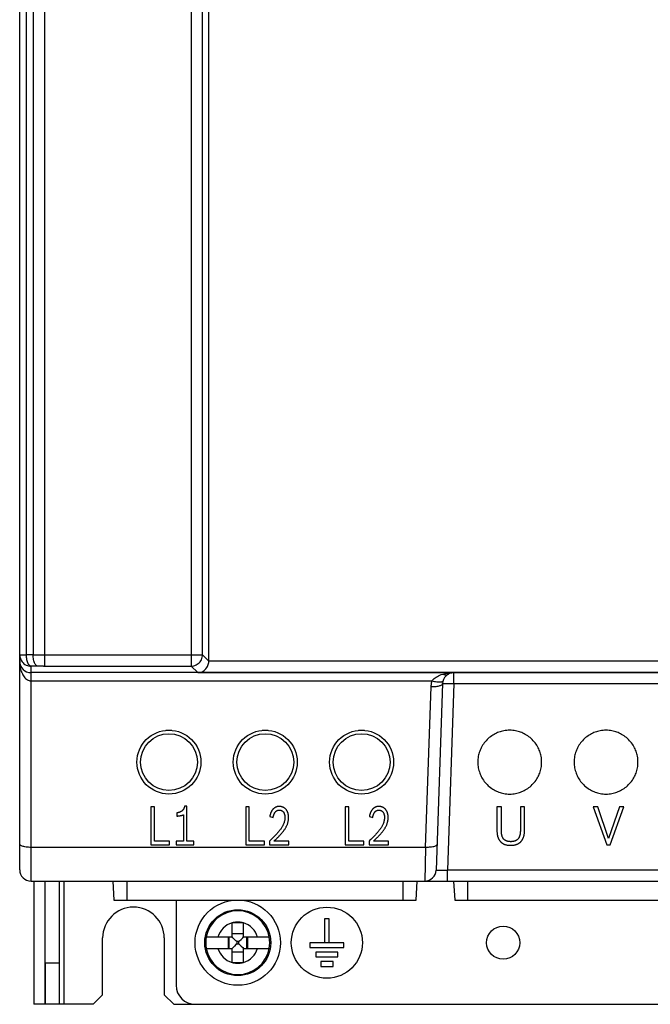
# Model space of a CAD drawing. Header units: millimetres. Extents: x -71 to 747, y -184 to 606.
# Tile 23 of 97: x 186 to 252, y 86 to 190. Entities that reach past the tile are written whole.
import ezdxf

# ---------------------------------------------------------------- set-up
doc = ezdxf.new("R2010")
doc.units = ezdxf.units.MM
doc.header["$LTSCALE"] = 30.734
doc.layers.get('0').update_dxf_attribs({"linetype": 'CONTINUOUS'})

msp = doc.modelspace()

# ---------------------------------------------------------------- linework, layer by layer
at = {"color": 7}
for p, q in [((188.52, 122.14), (188.52, 315.86)), ((185.87, 100.64), (185.87, 314.73)), ((186.58, 123.32), (186.58, 314.68)), ((187.28, 314.67), (187.28, 123.32)), ((203.96, 193.89), (203.96, 122.14)), ((205.16, 123.33), (205.16, 193.89)), ((187.28, 123.32), (186.58, 123.32)), ((188.31, 123.33), (204.35, 123.33)), ((204.35, 123.33), (205.16, 123.33)), ((205.16, 123.33), (205.82, 122.67)), ((315.87, 122.64), (205.82, 122.64)), ((187.07, 121.44), (187.07, 122.12)), ((188.39, 122.14), (203.97, 122.14)), ((204.67, 121.44), (203.97, 122.14)), ((314.67, 121.44), (187.07, 121.44)), ((187.07, 99.44), (187.07, 121.44)), ((187.07, 120.58), (229.37, 120.58)), ((204.67, 121.44), (314.67, 121.44)), ((231.67, 120.28), (231.67, 121.44)), ((228.68, 103), (229.27, 119.97)), ((230.47, 120.28), (229.78, 100.59)), ((231.67, 120.28), (230.98, 100.59)), ((231.67, 120.28), (306.21, 120.28)), ((201.93, 115.35), (201.29, 115.35)), ((212.09, 115.35), (211.45, 115.35)), ((222.25, 115.35), (221.61, 115.35)), ((200.08, 107.27), (199.71, 107.27)), ((199.71, 107.27), (199.71, 103.27)), ((200.08, 103.65), (200.08, 107.27)), ((203.51, 107.34), (203.27, 107.34)), ((203.51, 103.65), (203.51, 107.34)), ((210.08, 107.27), (209.71, 107.27)), ((209.71, 107.27), (209.71, 103.27)), ((210.08, 103.65), (210.08, 107.27)), ((220.58, 107.27), (220.21, 107.27)), ((220.21, 107.27), (220.21, 103.27)), ((220.58, 103.65), (220.58, 107.27)), ((236.68, 107.27), (236.21, 107.27)), ((236.21, 107.27), (236.21, 104.72)), ((236.68, 104.77), (236.68, 107.27)), ((239.12, 107.27), (238.68, 107.27)), ((238.68, 107.27), (238.68, 104.85)), ((239.12, 104.78), (239.12, 107.27)), ((246.85, 107.27), (246.37, 107.27)), ((246.37, 107.27), (247.78, 103.27)), ((247.98, 103.94), (246.85, 107.27)), ((249.12, 107.27), (247.98, 103.94)), ((248.15, 103.27), (249.58, 107.27)), ((249.58, 107.27), (249.12, 107.27)), ((202.45, 106.64), (202.45, 106.31)), ((203.14, 106.45), (203.14, 103.65)), ((212.25, 106.26), (212.6, 106.17)), ((222.75, 106.26), (223.1, 106.17)), ((228.68, 103), (187.07, 103)), ((199.71, 103.27), (201.68, 103.27)), ((201.68, 103.65), (200.08, 103.65)), ((201.68, 103.27), (201.68, 103.65)), ((203.14, 103.65), (202.37, 103.65)), ((202.37, 103.65), (202.37, 103.27)), ((202.37, 103.27), (204.22, 103.27)), ((204.22, 103.65), (203.51, 103.65)), ((204.22, 103.27), (204.22, 103.65)), ((209.71, 103.27), (211.68, 103.27)), ((211.68, 103.65), (210.08, 103.65)), ((211.68, 103.27), (211.68, 103.65)), ((212.23, 103.67), (212.23, 103.27)), ((212.23, 103.27), (214.26, 103.27)), ((214.26, 103.65), (212.67, 103.65)), ((214.26, 103.27), (214.26, 103.65)), ((220.21, 103.27), (222.18, 103.27)), ((222.18, 103.65), (220.58, 103.65)), ((222.18, 103.27), (222.18, 103.65)), ((222.73, 103.67), (222.73, 103.27)), ((222.73, 103.27), (224.76, 103.27)), ((224.76, 103.65), (223.17, 103.65)), ((224.76, 103.27), (224.76, 103.65)), ((228.68, 103), (228.59, 99.44)), ((247.78, 103.27), (248.15, 103.27)), ((306.9, 100.59), (230.98, 100.59)), ((230.98, 99.44), (230.98, 100.59)), ((187.07, 99.44), (314.67, 99.44)), ((187.37, 99.44), (187.37, 86.44)), ((188.57, 86.44), (188.57, 99.44)), ((190.07, 86.44), (190.07, 99.44)), ((190.57, 86.44), (190.57, 99.44)), ((195.7, 99.44), (195.81, 97.44)), ((197.2, 97.44), (197.2, 99.44)), ((226.28, 99.44), (226.28, 97.44)), ((227.68, 97.44), (227.78, 99.44)), ((231.64, 99.44), (231.75, 97.44)), ((233.14, 97.44), (233.14, 99.44)), ((195.81, 97.44), (227.68, 97.44)), ((202.37, 97.44), (202.37, 88.44)), ((231.75, 97.44), (294.16, 97.44)), ((208.27, 95.06), (208.37, 95.06)), ((208.27, 93.54), (208.27, 95.06)), ((208.37, 95.06), (209.38, 95.06)), ((209.38, 95.06), (209.47, 95.06)), ((209.47, 93.54), (209.47, 95.06)), ((218.52, 95.44), (218.02, 95.44)), ((218.02, 95.44), (218.02, 92.94)), ((218.52, 92.94), (218.52, 95.44)), ((205.56, 93.54), (208.27, 93.54)), ((207.85, 93.54), (207.85, 92.34)), ((207.93, 93.54), (207.93, 92.34)), ((209.47, 93.88), (208.27, 93.88)), ((208.35, 93.46), (208.27, 93.54)), ((209.39, 93.46), (209.47, 93.54)), ((209.47, 93.54), (212.19, 93.54)), ((209.82, 92.34), (209.82, 93.54)), ((209.89, 93.54), (209.89, 92.34)), ((194.62, 87.44), (194.62, 93.44)), ((201.12, 93.44), (201.12, 87.44)), ((208.76, 93.05), (208.68, 93.13)), ((208.76, 92.82), (208.68, 92.74)), ((208.98, 93.05), (208.76, 93.05)), ((208.76, 93.05), (208.76, 92.82)), ((208.76, 92.82), (208.98, 92.82)), ((208.98, 93.05), (209.07, 93.13)), ((208.98, 92.82), (208.98, 93.05)), ((208.98, 92.82), (209.07, 92.74)), ((220.07, 92.94), (216.47, 92.94)), ((216.47, 92.94), (216.47, 92.44)), ((220.07, 92.44), (220.07, 92.94)), ((205.56, 92.34), (208.27, 92.34)), ((208.35, 92.41), (208.27, 92.34)), ((208.27, 90.82), (208.27, 92.34)), ((208.27, 91.99), (209.47, 91.99)), ((209.39, 92.42), (209.47, 92.34)), ((209.47, 92.34), (212.19, 92.34)), ((209.47, 90.82), (209.47, 92.34)), ((216.47, 92.44), (220.07, 92.44)), ((219.42, 91.94), (217.12, 91.94)), ((217.12, 91.94), (217.12, 91.44)), ((219.42, 91.44), (219.42, 91.94)), ((190.07, 90.77), (188.57, 90.77)), ((188.57, 90.77), (188.57, 86.44)), ((209.38, 90.82), (208.4, 90.82)), ((209.47, 90.82), (209.38, 90.82)), ((217.12, 91.44), (219.42, 91.44)), ((218.92, 90.94), (217.62, 90.94)), ((217.62, 90.94), (217.62, 90.44)), ((217.62, 90.44), (218.92, 90.44)), ((218.92, 90.44), (218.92, 90.94)), ((193.62, 86.44), (194.62, 87.44)), ((201.12, 87.44), (202.12, 86.44)), ((188.57, 86.44), (187.37, 86.44)), ((193.62, 86.44), (188.57, 86.44)), ((202.12, 86.44), (204.37, 86.44)), ((204.37, 86.44), (297.37, 86.44))]:
    msp.add_line(p, q, dxfattribs=at)
for points in [[(205.82, 122.64), (205.82, 122.64), (205.82, 122.65), (205.82, 122.65), (205.82, 122.66), (205.82, 122.67), (205.82, 192.8)], [(185.87, 123.31), (186.45, 123.31), (186.58, 123.31)], [(185.87, 123.31), (185.88, 123.18), (185.9, 123.05), (185.94, 122.92), (185.99, 122.79), (186.06, 122.68), (186.13, 122.57), (186.22, 122.47), (186.32, 122.38), (186.43, 122.3), (186.55, 122.24), (186.68, 122.18), (186.81, 122.15), (186.94, 122.13), (187.07, 122.12)], [(185.87, 122.64), (185.88, 122.39), (185.9, 122.17), (185.93, 121.98), (185.97, 121.83), (186, 121.69), (186.04, 121.57), (186.09, 121.45), (186.15, 121.32), (186.21, 121.2), (186.28, 121.09), (186.35, 121), (186.42, 120.91), (186.49, 120.84), (186.58, 120.76), (186.68, 120.7), (186.78, 120.64), (186.87, 120.61), (186.95, 120.59), (187.02, 120.58), (187.07, 120.58)], [(187.07, 122.12), (187.02, 122.13), (186.96, 122.16), (186.91, 122.19), (186.86, 122.25), (186.81, 122.31), (186.77, 122.39), (186.73, 122.48), (186.69, 122.58), (186.66, 122.69), (186.63, 122.8), (186.61, 122.93), (186.59, 123.05), (186.58, 123.18), (186.58, 123.31)], [(187.28, 123.32), (187.48, 123.33), (187.68, 123.33), (187.89, 123.33), (188.1, 123.33), (188.31, 123.33)], [(187.78, 122.13), (187.72, 122.14), (187.67, 122.17), (187.61, 122.21), (187.56, 122.26), (187.52, 122.33), (187.47, 122.4), (187.43, 122.49), (187.39, 122.59), (187.36, 122.7), (187.33, 122.82), (187.31, 122.94), (187.3, 123.06), (187.29, 123.19), (187.28, 123.32)], [(203.97, 122.14), (204.09, 122.14), (204.22, 122.16), (204.35, 122.2), (204.48, 122.25), (204.59, 122.32), (204.71, 122.39), (204.81, 122.48), (204.9, 122.58), (204.97, 122.69), (205.04, 122.81), (205.09, 122.93), (205.13, 123.06), (205.15, 123.2), (205.16, 123.33)], [(204.67, 121.44), (204.82, 121.45), (204.96, 121.49), (205.1, 121.54), (205.22, 121.6), (205.33, 121.68), (205.43, 121.77), (205.52, 121.86), (205.6, 121.97), (205.67, 122.08), (205.72, 122.19), (205.76, 122.3), (205.79, 122.42), (205.81, 122.53), (205.82, 122.64)], [(188.39, 122.14), (188.27, 122.14), (188.14, 122.14), (188.02, 122.13), (187.89, 122.13), (187.07, 122.12)], [(229.27, 119.97), (229.28, 120.08), (229.29, 120.18), (229.3, 120.28), (229.32, 120.38), (229.34, 120.48), (229.37, 120.58)], [(229.37, 120.58), (229.42, 120.65), (229.49, 120.73), (229.58, 120.81), (229.68, 120.9), (229.8, 120.98), (229.93, 121.05), (230.05, 121.12), (230.19, 121.18), (230.34, 121.23), (230.51, 121.28)], [(229.37, 120.58), (229.49, 120.55), (229.62, 120.52), (229.73, 120.5), (229.85, 120.48), (229.96, 120.47), (230.06, 120.46), (230.15, 120.46), (230.24, 120.46), (230.31, 120.47), (230.38, 120.48), (230.43, 120.5), (230.48, 120.52), (230.51, 120.55), (230.52, 120.58)], [(230.51, 121.28), (230.7, 121.33), (230.89, 121.37)], [(230.51, 121.28), (230.61, 121.25), (230.72, 121.22), (230.82, 121.22), (230.91, 121.22), (231.01, 121.25), (231.09, 121.28)], [(230.89, 121.37), (231.08, 121.4), (231.26, 121.42), (231.46, 121.43), (231.67, 121.44)], [(229.27, 119.97), (229.41, 119.97), (229.54, 119.97), (229.66, 119.98), (229.78, 119.99), (229.9, 120.01), (230, 120.02), (230.1, 120.04), (230.19, 120.07), (230.27, 120.1), (230.34, 120.13), (230.4, 120.16), (230.44, 120.2), (230.46, 120.24), (230.47, 120.28)], [(230.47, 120.28), (230.48, 120.28), (230.5, 120.29), (230.54, 120.29), (230.59, 120.29), (230.66, 120.29), (230.73, 120.29), (230.82, 120.29), (230.92, 120.29), (231.03, 120.29), (231.15, 120.29), (231.28, 120.29), (231.4, 120.29), (231.54, 120.28), (231.67, 120.28)], [(237.55, 115.36), (237.39, 115.36), (237.24, 115.35), (237.09, 115.33), (236.94, 115.31), (236.8, 115.28), (236.66, 115.24), (236.53, 115.2), (236.4, 115.16), (236.27, 115.11), (236.15, 115.06), (236.02, 114.99), (235.9, 114.93), (235.77, 114.85), (235.65, 114.77), (235.52, 114.68), (235.4, 114.58), (235.28, 114.48), (235.17, 114.38)], [(239.93, 114.38), (239.82, 114.48), (239.7, 114.58), (239.58, 114.68), (239.46, 114.77), (239.33, 114.85), (239.2, 114.93), (239.08, 115), (238.95, 115.06), (238.83, 115.11), (238.7, 115.16), (238.57, 115.2), (238.44, 115.24), (238.3, 115.28), (238.16, 115.31), (238.02, 115.33), (237.87, 115.35), (237.71, 115.36), (237.55, 115.36)], [(247.71, 115.36), (247.55, 115.36), (247.4, 115.35), (247.25, 115.33), (247.1, 115.31), (246.96, 115.28), (246.82, 115.24), (246.69, 115.2), (246.56, 115.16), (246.43, 115.11), (246.31, 115.06), (246.18, 114.99), (246.06, 114.93), (245.93, 114.85), (245.81, 114.77), (245.68, 114.68), (245.56, 114.58), (245.44, 114.48), (245.33, 114.38)], [(250.09, 114.38), (249.98, 114.48), (249.86, 114.58), (249.74, 114.68), (249.62, 114.77), (249.49, 114.85), (249.36, 114.93), (249.24, 115), (249.11, 115.06), (248.99, 115.11), (248.86, 115.16), (248.73, 115.2), (248.6, 115.24), (248.46, 115.28), (248.32, 115.31), (248.18, 115.33), (248.03, 115.35), (247.87, 115.36), (247.71, 115.36)], [(235.17, 114.38), (235.06, 114.26), (234.96, 114.15), (234.87, 114.03), (234.78, 113.9), (234.69, 113.77), (234.62, 113.64), (234.55, 113.52), (234.49, 113.39), (234.44, 113.27), (234.39, 113.14), (234.34, 113.02), (234.3, 112.88), (234.27, 112.75), (234.24, 112.61), (234.22, 112.46), (234.2, 112.31), (234.19, 112.16), (234.19, 112)], [(240.92, 112), (240.92, 112.15), (240.9, 112.31), (240.89, 112.46), (240.86, 112.61), (240.83, 112.75), (240.8, 112.89), (240.76, 113.02), (240.72, 113.15), (240.67, 113.27), (240.61, 113.39), (240.55, 113.52), (240.49, 113.65), (240.41, 113.77), (240.33, 113.9), (240.24, 114.02), (240.14, 114.15), (240.04, 114.26), (239.93, 114.38)], [(245.33, 114.38), (245.22, 114.26), (245.12, 114.15), (245.03, 114.03), (244.94, 113.9), (244.85, 113.77), (244.78, 113.64), (244.71, 113.52), (244.65, 113.39), (244.6, 113.27), (244.55, 113.14), (244.5, 113.02), (244.46, 112.88), (244.43, 112.75), (244.4, 112.61), (244.38, 112.46), (244.36, 112.31), (244.35, 112.16), (244.35, 112)], [(251.08, 112), (251.08, 112.15), (251.06, 112.31), (251.05, 112.46), (251.02, 112.61), (250.99, 112.75), (250.96, 112.89), (250.92, 113.02), (250.88, 113.15), (250.83, 113.27), (250.77, 113.39), (250.71, 113.52), (250.65, 113.65), (250.57, 113.77), (250.49, 113.9), (250.4, 114.02), (250.3, 114.15), (250.2, 114.26), (250.09, 114.38)], [(234.19, 112), (234.19, 111.84), (234.2, 111.68), (234.22, 111.53), (234.24, 111.38), (234.27, 111.24), (234.31, 111.1), (234.35, 110.97), (234.39, 110.84), (234.44, 110.72), (234.49, 110.59), (234.55, 110.47), (234.62, 110.34), (234.69, 110.22), (234.78, 110.09), (234.87, 109.97), (234.96, 109.85), (235.06, 109.73), (235.17, 109.62)], [(239.93, 109.62), (240.04, 109.73), (240.14, 109.84), (240.24, 109.97), (240.33, 110.09), (240.41, 110.22), (240.49, 110.35), (240.55, 110.47), (240.61, 110.6), (240.67, 110.72), (240.72, 110.84), (240.76, 110.97), (240.8, 111.1), (240.83, 111.24), (240.86, 111.38), (240.89, 111.53), (240.9, 111.68), (240.92, 111.83), (240.92, 112)], [(244.35, 112), (244.35, 111.84), (244.36, 111.68), (244.38, 111.53), (244.4, 111.38), (244.43, 111.24), (244.47, 111.1), (244.51, 110.97), (244.55, 110.84), (244.6, 110.72), (244.65, 110.59), (244.71, 110.47), (244.78, 110.34), (244.85, 110.22), (244.94, 110.09), (245.03, 109.97), (245.12, 109.85), (245.22, 109.73), (245.33, 109.62)], [(250.09, 109.62), (250.2, 109.73), (250.3, 109.84), (250.4, 109.97), (250.49, 110.09), (250.57, 110.22), (250.65, 110.35), (250.71, 110.47), (250.77, 110.6), (250.83, 110.72), (250.88, 110.84), (250.92, 110.97), (250.96, 111.1), (250.99, 111.24), (251.02, 111.38), (251.05, 111.53), (251.06, 111.68), (251.08, 111.83), (251.08, 112)], [(235.17, 109.62), (235.28, 109.51), (235.4, 109.41), (235.52, 109.31), (235.65, 109.22), (235.78, 109.13), (235.91, 109.06), (236.03, 108.99), (236.16, 108.93), (236.28, 108.88), (236.4, 108.83), (236.53, 108.79), (236.66, 108.75), (236.8, 108.71), (236.94, 108.69), (237.08, 108.66), (237.24, 108.64), (237.39, 108.63), (237.55, 108.63)], [(237.55, 108.63), (237.71, 108.63), (237.87, 108.64), (238.02, 108.66), (238.17, 108.69), (238.31, 108.72), (238.45, 108.75), (238.58, 108.79), (238.7, 108.83), (238.83, 108.88), (238.95, 108.93), (239.08, 108.99), (239.2, 109.06), (239.33, 109.14), (239.45, 109.22), (239.58, 109.31), (239.7, 109.4), (239.82, 109.51), (239.93, 109.62)], [(245.33, 109.62), (245.44, 109.51), (245.56, 109.41), (245.68, 109.31), (245.81, 109.22), (245.94, 109.13), (246.07, 109.06), (246.19, 108.99), (246.32, 108.93), (246.44, 108.88), (246.56, 108.83), (246.69, 108.79), (246.82, 108.75), (246.96, 108.71), (247.1, 108.69), (247.24, 108.66), (247.4, 108.64), (247.55, 108.63), (247.71, 108.63)], [(247.71, 108.63), (247.87, 108.63), (248.03, 108.64), (248.18, 108.66), (248.33, 108.69), (248.47, 108.72), (248.61, 108.75), (248.74, 108.79), (248.86, 108.83), (248.99, 108.88), (249.11, 108.93), (249.24, 108.99), (249.36, 109.06), (249.49, 109.14), (249.61, 109.22), (249.74, 109.31), (249.86, 109.4), (249.98, 109.51), (250.09, 109.62)], [(203.27, 107.34), (203.26, 107.32), (203.26, 107.29), (203.25, 107.27), (203.25, 107.25), (203.24, 107.23), (203.23, 107.2), (203.22, 107.18), (203.21, 107.16), (203.2, 107.14), (203.19, 107.11), (203.18, 107.09), (203.17, 107.07), (203.16, 107.05), (203.15, 107.03), (203.13, 107.01), (203.12, 106.99), (203.11, 106.97), (203.09, 106.95), (203.07, 106.93), (203.06, 106.91), (203.04, 106.9), (203.02, 106.88), (203.01, 106.86), (202.99, 106.85), (202.97, 106.83), (202.95, 106.82), (202.93, 106.81), (202.91, 106.79), (202.89, 106.78), (202.87, 106.77), (202.85, 106.76), (202.83, 106.75), (202.8, 106.74), (202.78, 106.73), (202.76, 106.72), (202.73, 106.71), (202.71, 106.7), (202.69, 106.69), (202.66, 106.69), (202.64, 106.68), (202.61, 106.67), (202.59, 106.67), (202.56, 106.66), (202.53, 106.65), (202.5, 106.65), (202.48, 106.65), (202.45, 106.64)], [(213.26, 107.32), (213.23, 107.32), (213.2, 107.32), (213.17, 107.31), (213.13, 107.31), (213.1, 107.31), (213.07, 107.3), (213.04, 107.3), (213.02, 107.29), (212.99, 107.28), (212.97, 107.28), (212.94, 107.27), (212.92, 107.26), (212.89, 107.25), (212.87, 107.24), (212.85, 107.23), (212.82, 107.22), (212.8, 107.2), (212.78, 107.19), (212.76, 107.18), (212.74, 107.16), (212.72, 107.15), (212.7, 107.13), (212.68, 107.12), (212.66, 107.1), (212.64, 107.08), (212.62, 107.07), (212.6, 107.05), (212.58, 107.03), (212.57, 107.01), (212.55, 106.99), (212.53, 106.97), (212.51, 106.94), (212.5, 106.92), (212.48, 106.89), (212.46, 106.86), (212.45, 106.83), (212.43, 106.8), (212.41, 106.77), (212.4, 106.74), (212.38, 106.71), (212.37, 106.68), (212.36, 106.65), (212.34, 106.61), (212.33, 106.58), (212.32, 106.54), (212.31, 106.5), (212.3, 106.47), (212.29, 106.43), (212.28, 106.39), (212.27, 106.35), (212.26, 106.3), (212.25, 106.26)], [(214.23, 106.18), (214.23, 106.22), (214.23, 106.26), (214.23, 106.3), (214.23, 106.33), (214.22, 106.37), (214.22, 106.41), (214.21, 106.44), (214.2, 106.48), (214.2, 106.51), (214.19, 106.55), (214.18, 106.58), (214.17, 106.61), (214.16, 106.64), (214.15, 106.67), (214.14, 106.7), (214.13, 106.73), (214.12, 106.76), (214.1, 106.79), (214.09, 106.82), (214.07, 106.84), (214.06, 106.87), (214.04, 106.89), (214.03, 106.92), (214.01, 106.94), (214, 106.96), (213.98, 106.98), (213.96, 107.01), (213.94, 107.03), (213.92, 107.05), (213.9, 107.07), (213.88, 107.09), (213.86, 107.1), (213.84, 107.12), (213.82, 107.14), (213.8, 107.15), (213.78, 107.17), (213.76, 107.18), (213.73, 107.2), (213.71, 107.21), (213.69, 107.22), (213.66, 107.23), (213.64, 107.24), (213.61, 107.25), (213.59, 107.26), (213.56, 107.27), (213.54, 107.28), (213.51, 107.29), (213.48, 107.29), (213.45, 107.3), (213.42, 107.31), (213.39, 107.31), (213.36, 107.31), (213.33, 107.32), (213.29, 107.32), (213.26, 107.32)], [(223.76, 107.32), (223.73, 107.32), (223.7, 107.32), (223.67, 107.31), (223.63, 107.31), (223.6, 107.31), (223.57, 107.3), (223.54, 107.3), (223.52, 107.29), (223.49, 107.28), (223.47, 107.28), (223.44, 107.27), (223.42, 107.26), (223.39, 107.25), (223.37, 107.24), (223.35, 107.23), (223.32, 107.22), (223.3, 107.2), (223.28, 107.19), (223.26, 107.18), (223.24, 107.16), (223.22, 107.15), (223.2, 107.13), (223.18, 107.12), (223.16, 107.1), (223.14, 107.08), (223.12, 107.07), (223.1, 107.05), (223.08, 107.03), (223.07, 107.01), (223.05, 106.99), (223.03, 106.97), (223.01, 106.94), (223, 106.92), (222.98, 106.89), (222.96, 106.86), (222.95, 106.83), (222.93, 106.8), (222.91, 106.77), (222.9, 106.74), (222.88, 106.71), (222.87, 106.68), (222.86, 106.65), (222.84, 106.61), (222.83, 106.58), (222.82, 106.54), (222.81, 106.5), (222.8, 106.47), (222.79, 106.43), (222.78, 106.39), (222.77, 106.35), (222.76, 106.3), (222.75, 106.26)], [(224.73, 106.18), (224.73, 106.22), (224.73, 106.26), (224.73, 106.3), (224.73, 106.33), (224.72, 106.37), (224.72, 106.41), (224.71, 106.44), (224.7, 106.48), (224.7, 106.51), (224.69, 106.55), (224.68, 106.58), (224.67, 106.61), (224.66, 106.64), (224.65, 106.67), (224.64, 106.7), (224.63, 106.73), (224.62, 106.76), (224.6, 106.79), (224.59, 106.82), (224.57, 106.84), (224.56, 106.87), (224.54, 106.89), (224.53, 106.92), (224.51, 106.94), (224.5, 106.96), (224.48, 106.98), (224.46, 107.01), (224.44, 107.03), (224.42, 107.05), (224.4, 107.07), (224.38, 107.09), (224.36, 107.1), (224.34, 107.12), (224.32, 107.14), (224.3, 107.15), (224.28, 107.17), (224.26, 107.18), (224.23, 107.2), (224.21, 107.21), (224.19, 107.22), (224.16, 107.23), (224.14, 107.24), (224.11, 107.25), (224.09, 107.26), (224.06, 107.27), (224.04, 107.28), (224.01, 107.29), (223.98, 107.29), (223.95, 107.3), (223.92, 107.31), (223.89, 107.31), (223.86, 107.31), (223.83, 107.32), (223.79, 107.32), (223.76, 107.32)], [(202.45, 106.31), (202.47, 106.31), (202.49, 106.31), (202.51, 106.31), (202.53, 106.31), (202.55, 106.31), (202.57, 106.32), (202.59, 106.32), (202.61, 106.32), (202.63, 106.32), (202.65, 106.32), (202.67, 106.32), (202.69, 106.33), (202.71, 106.33), (202.74, 106.33), (202.76, 106.34), (202.78, 106.34), (202.8, 106.34), (202.82, 106.35), (202.85, 106.35), (202.88, 106.36), (202.91, 106.36), (202.93, 106.37), (202.95, 106.37), (202.97, 106.38), (202.99, 106.39), (203, 106.39), (203.02, 106.4), (203.03, 106.4), (203.05, 106.41), (203.07, 106.41), (203.08, 106.42), (203.09, 106.43), (203.1, 106.43), (203.12, 106.44), (203.13, 106.44), (203.14, 106.45)], [(213.84, 106.17), (213.84, 106.11), (213.84, 106.05), (213.83, 105.99), (213.82, 105.93), (213.82, 105.87), (213.8, 105.81), (213.79, 105.75), (213.78, 105.7), (213.76, 105.64), (213.75, 105.59), (213.73, 105.54), (213.71, 105.49), (213.69, 105.44), (213.66, 105.39), (213.64, 105.34), (213.61, 105.28), (213.59, 105.23), (213.56, 105.18), (213.53, 105.13), (213.49, 105.07), (213.44, 105), (213.4, 104.93), (213.35, 104.87), (213.3, 104.8), (213.24, 104.73), (213.19, 104.67), (213.13, 104.6), (213.07, 104.53), (213.01, 104.46), (212.95, 104.4), (212.89, 104.33), (212.82, 104.26), (212.75, 104.19), (212.69, 104.12), (212.61, 104.04), (212.54, 103.97), (212.46, 103.9), (212.39, 103.82), (212.31, 103.75), (212.23, 103.67)], [(212.6, 106.17), (212.61, 106.2), (212.61, 106.22), (212.62, 106.25), (212.63, 106.28), (212.63, 106.3), (212.64, 106.33), (212.65, 106.36), (212.66, 106.38), (212.66, 106.4), (212.67, 106.43), (212.68, 106.45), (212.69, 106.47), (212.7, 106.5), (212.71, 106.52), (212.72, 106.54), (212.73, 106.57), (212.74, 106.59), (212.75, 106.61), (212.76, 106.63), (212.78, 106.65), (212.79, 106.67), (212.8, 106.69), (212.81, 106.7), (212.82, 106.72), (212.83, 106.73), (212.84, 106.74), (212.85, 106.76), (212.87, 106.77), (212.88, 106.78), (212.89, 106.8), (212.9, 106.81), (212.92, 106.82), (212.93, 106.83), (212.95, 106.84), (212.96, 106.85), (212.97, 106.86), (212.99, 106.87), (213.01, 106.88), (213.02, 106.88), (213.04, 106.89), (213.06, 106.9), (213.07, 106.9), (213.09, 106.91), (213.11, 106.91), (213.13, 106.92), (213.15, 106.92), (213.17, 106.93), (213.19, 106.93), (213.21, 106.93), (213.23, 106.93), (213.25, 106.93), (213.27, 106.93)], [(212.67, 103.65), (212.74, 103.72), (212.81, 103.78), (212.87, 103.84), (212.94, 103.91), (213.01, 103.97), (213.07, 104.03), (213.13, 104.09), (213.19, 104.15), (213.25, 104.21), (213.3, 104.27), (213.36, 104.33), (213.41, 104.38), (213.46, 104.44), (213.51, 104.5), (213.57, 104.57), (213.63, 104.64), (213.68, 104.7), (213.73, 104.77), (213.78, 104.84), (213.82, 104.9), (213.86, 104.96), (213.9, 105.02), (213.93, 105.08), (213.96, 105.14), (213.99, 105.19), (214.02, 105.25), (214.05, 105.31), (214.08, 105.37), (214.1, 105.43), (214.12, 105.49), (214.14, 105.55), (214.16, 105.61), (214.17, 105.68), (214.19, 105.74), (214.2, 105.8), (214.21, 105.86), (214.22, 105.92), (214.22, 105.99), (214.23, 106.05), (214.23, 106.11), (214.23, 106.18)], [(213.27, 106.93), (213.29, 106.93), (213.3, 106.93), (213.32, 106.93), (213.34, 106.93), (213.36, 106.93), (213.38, 106.92), (213.39, 106.92), (213.41, 106.91), (213.43, 106.91), (213.44, 106.9), (213.46, 106.9), (213.48, 106.89), (213.49, 106.89), (213.51, 106.88), (213.52, 106.87), (213.54, 106.86), (213.55, 106.85), (213.57, 106.84), (213.58, 106.83), (213.59, 106.82), (213.61, 106.81), (213.62, 106.8), (213.63, 106.79), (213.64, 106.78), (213.66, 106.76), (213.67, 106.75), (213.68, 106.74), (213.69, 106.72), (213.7, 106.71), (213.71, 106.69), (213.72, 106.68), (213.73, 106.66), (213.74, 106.65), (213.75, 106.63), (213.75, 106.61), (213.76, 106.6), (213.77, 106.58), (213.78, 106.56), (213.78, 106.54), (213.79, 106.52), (213.79, 106.5), (213.8, 106.48), (213.81, 106.46), (213.81, 106.43), (213.82, 106.41), (213.82, 106.38), (213.83, 106.36), (213.83, 106.34), (213.83, 106.31), (213.83, 106.29), (213.84, 106.27), (213.84, 106.24), (213.84, 106.22), (213.84, 106.19), (213.84, 106.17)], [(224.34, 106.17), (224.34, 106.11), (224.34, 106.05), (224.33, 105.99), (224.32, 105.93), (224.32, 105.87), (224.3, 105.81), (224.29, 105.75), (224.28, 105.7), (224.26, 105.64), (224.25, 105.59), (224.23, 105.54), (224.21, 105.49), (224.19, 105.44), (224.16, 105.39), (224.14, 105.34), (224.11, 105.28), (224.09, 105.23), (224.06, 105.18), (224.03, 105.13), (223.99, 105.07), (223.94, 105), (223.9, 104.93), (223.85, 104.87), (223.8, 104.8), (223.74, 104.73), (223.69, 104.67), (223.63, 104.6), (223.57, 104.53), (223.51, 104.46), (223.45, 104.4), (223.39, 104.33), (223.32, 104.26), (223.25, 104.19), (223.19, 104.12), (223.11, 104.04), (223.04, 103.97), (222.96, 103.9), (222.89, 103.82), (222.81, 103.75), (222.73, 103.67)], [(223.1, 106.17), (223.11, 106.2), (223.11, 106.22), (223.12, 106.25), (223.13, 106.28), (223.13, 106.3), (223.14, 106.33), (223.15, 106.36), (223.16, 106.38), (223.16, 106.4), (223.17, 106.43), (223.18, 106.45), (223.19, 106.47), (223.2, 106.5), (223.21, 106.52), (223.22, 106.54), (223.23, 106.57), (223.24, 106.59), (223.25, 106.61), (223.26, 106.63), (223.28, 106.65), (223.29, 106.67), (223.3, 106.69), (223.31, 106.7), (223.32, 106.72), (223.33, 106.73), (223.34, 106.74), (223.35, 106.76), (223.37, 106.77), (223.38, 106.78), (223.39, 106.8), (223.4, 106.81), (223.42, 106.82), (223.43, 106.83), (223.45, 106.84), (223.46, 106.85), (223.47, 106.86), (223.49, 106.87), (223.51, 106.88), (223.52, 106.88), (223.54, 106.89), (223.56, 106.9), (223.57, 106.9), (223.59, 106.91), (223.61, 106.91), (223.63, 106.92), (223.65, 106.92), (223.67, 106.93), (223.69, 106.93), (223.71, 106.93), (223.73, 106.93), (223.75, 106.93), (223.77, 106.93)], [(223.17, 103.65), (223.24, 103.72), (223.31, 103.78), (223.37, 103.84), (223.44, 103.91), (223.51, 103.97), (223.57, 104.03), (223.63, 104.09), (223.69, 104.15), (223.75, 104.21), (223.8, 104.27), (223.86, 104.33), (223.91, 104.38), (223.96, 104.44), (224.01, 104.5), (224.07, 104.57), (224.13, 104.64), (224.18, 104.7), (224.23, 104.77), (224.28, 104.84), (224.32, 104.9), (224.36, 104.96), (224.4, 105.02), (224.43, 105.08), (224.46, 105.14), (224.49, 105.19), (224.52, 105.25), (224.55, 105.31), (224.58, 105.37), (224.6, 105.43), (224.62, 105.49), (224.64, 105.55), (224.66, 105.61), (224.67, 105.68), (224.69, 105.74), (224.7, 105.8), (224.71, 105.86), (224.72, 105.92), (224.72, 105.99), (224.73, 106.05), (224.73, 106.11), (224.73, 106.18)], [(223.77, 106.93), (223.79, 106.93), (223.8, 106.93), (223.82, 106.93), (223.84, 106.93), (223.86, 106.93), (223.88, 106.92), (223.89, 106.92), (223.91, 106.91), (223.93, 106.91), (223.94, 106.9), (223.96, 106.9), (223.98, 106.89), (223.99, 106.89), (224.01, 106.88), (224.02, 106.87), (224.04, 106.86), (224.05, 106.85), (224.07, 106.84), (224.08, 106.83), (224.09, 106.82), (224.11, 106.81), (224.12, 106.8), (224.13, 106.79), (224.14, 106.78), (224.16, 106.76), (224.17, 106.75), (224.18, 106.74), (224.19, 106.72), (224.2, 106.71), (224.21, 106.69), (224.22, 106.68), (224.23, 106.66), (224.24, 106.65), (224.25, 106.63), (224.25, 106.61), (224.26, 106.6), (224.27, 106.58), (224.28, 106.56), (224.28, 106.54), (224.29, 106.52), (224.29, 106.5), (224.3, 106.48), (224.31, 106.46), (224.31, 106.43), (224.32, 106.41), (224.32, 106.38), (224.33, 106.36), (224.33, 106.34), (224.33, 106.31), (224.33, 106.29), (224.34, 106.27), (224.34, 106.24), (224.34, 106.22), (224.34, 106.19), (224.34, 106.17)], [(236.21, 104.72), (236.21, 104.67), (236.21, 104.63), (236.22, 104.58), (236.22, 104.54), (236.22, 104.49), (236.23, 104.45), (236.23, 104.41), (236.24, 104.37), (236.24, 104.33), (236.25, 104.29), (236.26, 104.24), (236.27, 104.19), (236.28, 104.14), (236.3, 104.1), (236.31, 104.06), (236.32, 104.03), (236.34, 103.99), (236.35, 103.96), (236.37, 103.92), (236.38, 103.89), (236.4, 103.85), (236.42, 103.82), (236.44, 103.79), (236.46, 103.76), (236.48, 103.73), (236.5, 103.7), (236.53, 103.67), (236.55, 103.64), (236.58, 103.61), (236.6, 103.58), (236.63, 103.56), (236.66, 103.53), (236.69, 103.51), (236.72, 103.48), (236.75, 103.46), (236.78, 103.44), (236.81, 103.42), (236.84, 103.4), (236.87, 103.38), (236.91, 103.37), (236.94, 103.35), (236.98, 103.34), (237.01, 103.32), (237.05, 103.31), (237.09, 103.3), (237.14, 103.28), (237.18, 103.27), (237.23, 103.26), (237.27, 103.25), (237.31, 103.24), (237.35, 103.24), (237.39, 103.23), (237.43, 103.23), (237.47, 103.22), (237.51, 103.22), (237.56, 103.22), (237.6, 103.22), (237.64, 103.22)], [(237.66, 103.6), (237.62, 103.6), (237.59, 103.61), (237.55, 103.61), (237.52, 103.61), (237.48, 103.61), (237.45, 103.62), (237.41, 103.62), (237.38, 103.63), (237.35, 103.63), (237.31, 103.64), (237.28, 103.65), (237.25, 103.66), (237.22, 103.67), (237.2, 103.68), (237.17, 103.69), (237.15, 103.7), (237.13, 103.71), (237.1, 103.72), (237.08, 103.73), (237.06, 103.75), (237.04, 103.76), (237.02, 103.78), (237, 103.79), (236.98, 103.81), (236.96, 103.83), (236.94, 103.85), (236.92, 103.87), (236.9, 103.88), (236.89, 103.91), (236.87, 103.93), (236.86, 103.95), (236.84, 103.97), (236.83, 103.99), (236.82, 104.02), (236.81, 104.04), (236.79, 104.06), (236.78, 104.09), (236.77, 104.12), (236.76, 104.15), (236.75, 104.18), (236.74, 104.21), (236.73, 104.24), (236.73, 104.27), (236.72, 104.3), (236.71, 104.33), (236.71, 104.37), (236.7, 104.4), (236.7, 104.43), (236.69, 104.47), (236.69, 104.5), (236.69, 104.54), (236.68, 104.58), (236.68, 104.61), (236.68, 104.65), (236.68, 104.69), (236.68, 104.73), (236.68, 104.77)], [(237.64, 103.22), (237.7, 103.22), (237.75, 103.22), (237.8, 103.22), (237.85, 103.23), (237.9, 103.23), (237.94, 103.24), (237.99, 103.24), (238.03, 103.25), (238.08, 103.26), (238.12, 103.27), (238.16, 103.28), (238.2, 103.29), (238.24, 103.31), (238.28, 103.32), (238.32, 103.34), (238.36, 103.35), (238.39, 103.37), (238.43, 103.38), (238.46, 103.4), (238.49, 103.42), (238.53, 103.44), (238.56, 103.46), (238.59, 103.49), (238.62, 103.51), (238.65, 103.53), (238.68, 103.56), (238.71, 103.58), (238.73, 103.61), (238.76, 103.64), (238.78, 103.67), (238.81, 103.7), (238.83, 103.73), (238.85, 103.76), (238.87, 103.79), (238.89, 103.83), (238.91, 103.86), (238.93, 103.9), (238.95, 103.93), (238.97, 103.97), (238.98, 104.01), (239, 104.05), (239.01, 104.09), (239.03, 104.13), (239.04, 104.17), (239.05, 104.22), (239.06, 104.26), (239.07, 104.31), (239.08, 104.36), (239.09, 104.4), (239.1, 104.45), (239.1, 104.51), (239.11, 104.56), (239.11, 104.61), (239.11, 104.67), (239.12, 104.72), (239.12, 104.78)], [(238.68, 104.85), (238.68, 104.8), (238.68, 104.76), (238.68, 104.72), (238.68, 104.68), (238.67, 104.64), (238.67, 104.6), (238.67, 104.56), (238.66, 104.53), (238.66, 104.49), (238.65, 104.45), (238.65, 104.42), (238.64, 104.38), (238.64, 104.35), (238.63, 104.32), (238.62, 104.29), (238.61, 104.25), (238.6, 104.22), (238.59, 104.19), (238.58, 104.16), (238.57, 104.13), (238.56, 104.1), (238.55, 104.08), (238.54, 104.05), (238.52, 104.02), (238.51, 104), (238.49, 103.97), (238.48, 103.95), (238.46, 103.92), (238.44, 103.9), (238.42, 103.88), (238.4, 103.86), (238.38, 103.84), (238.36, 103.82), (238.34, 103.8), (238.32, 103.78), (238.3, 103.77), (238.28, 103.75), (238.25, 103.74), (238.23, 103.73), (238.21, 103.71), (238.18, 103.7), (238.16, 103.69), (238.14, 103.68), (238.11, 103.67), (238.08, 103.66), (238.06, 103.65), (238.03, 103.65), (238, 103.64), (237.98, 103.63), (237.95, 103.63), (237.92, 103.62), (237.88, 103.62), (237.85, 103.61), (237.81, 103.61), (237.78, 103.61), (237.74, 103.61), (237.7, 103.6), (237.66, 103.6)], [(187.07, 103), (186.94, 103), (186.81, 103.01), (186.68, 103.02), (186.55, 103.03), (186.43, 103.05), (186.32, 103.08), (186.22, 103.1), (186.13, 103.13), (186.06, 103.16), (185.99, 103.2), (185.94, 103.23), (185.9, 103.27), (185.88, 103.31), (185.87, 103.35)], [(229.88, 103.3), (229.87, 103.27), (229.85, 103.23), (229.81, 103.19), (229.76, 103.16), (229.69, 103.13), (229.61, 103.1), (229.53, 103.07), (229.43, 103.05), (229.32, 103.03), (229.2, 103.02), (229.07, 103.01), (228.95, 103), (228.81, 103), (228.68, 103)], [(229.78, 100.59), (229.79, 100.59), (229.81, 100.59), (229.85, 100.58), (229.9, 100.58), (229.97, 100.58), (230.05, 100.58), (230.14, 100.58), (230.24, 100.58), (230.35, 100.58), (230.46, 100.58), (230.59, 100.58), (230.72, 100.59), (230.85, 100.59), (230.98, 100.59)], [(208.68, 93.13), (208.51, 93.29), (208.35, 93.46)], [(208.68, 92.74), (208.51, 92.58), (208.35, 92.41)], [(209.07, 93.13), (209.23, 93.29), (209.39, 93.46)], [(209.07, 92.74), (209.23, 92.58), (209.39, 92.42)], [(208.4, 90.82), (208.3, 90.82), (208.27, 90.82)]]:
    msp.add_lwpolyline(points, dxfattribs=at)
for centre, radius in [((201.61, 112), 3.37), ((211.77, 112), 3.37), ((221.93, 112), 3.37), ((201.61, 112), 3), ((211.77, 112), 3), ((221.93, 112), 3), ((208.87, 92.94), 4.5), ((218.27, 92.94), 3.75), ((208.87, 92.94), 3.48), ((208.87, 92.94), 3.48), ((236.87, 92.94), 1.75)]:
    msp.add_circle(centre, radius, dxfattribs=at)
for centre, radius, start, end in [((187.07, 122.64), 1.2, 180, 270), ((231.67, 120.24), 1.2, 89.9995, 177.9996), ((187.07, 100.64), 1.2, 180, 270), ((228.59, 100.64), 1.2, 270, 358), ((197.87, 93.44), 3.25, 0, 180), ((208.87, 92.94), 3.37, 10.2607, 169.7393), ((208.87, 92.94), 2.17, 106.029, 163.971), ((208.87, 92.94), 2.17, 77.3276, 102.6724), ((208.87, 92.94), 2.17, 16.029, 73.971), ((208.87, 92.94), 3.37, 169.7405, 190.2595), ((208.87, 92.94), 3.37, 349.7405, 10.2595), ((208.87, 92.94), 3.37, 190.2607, 349.7393), ((208.87, 92.94), 2.17, 196.029, 253.971), ((208.87, 92.94), 2.17, 286.029, 343.971), ((208.87, 92.94), 2.17, 257.3276, 282.6724), ((204.37, 88.44), 2, 180, 270)]:
    msp.add_arc(centre, radius, start, end, dxfattribs=at)

doc.saveas('drawing.dxf')
